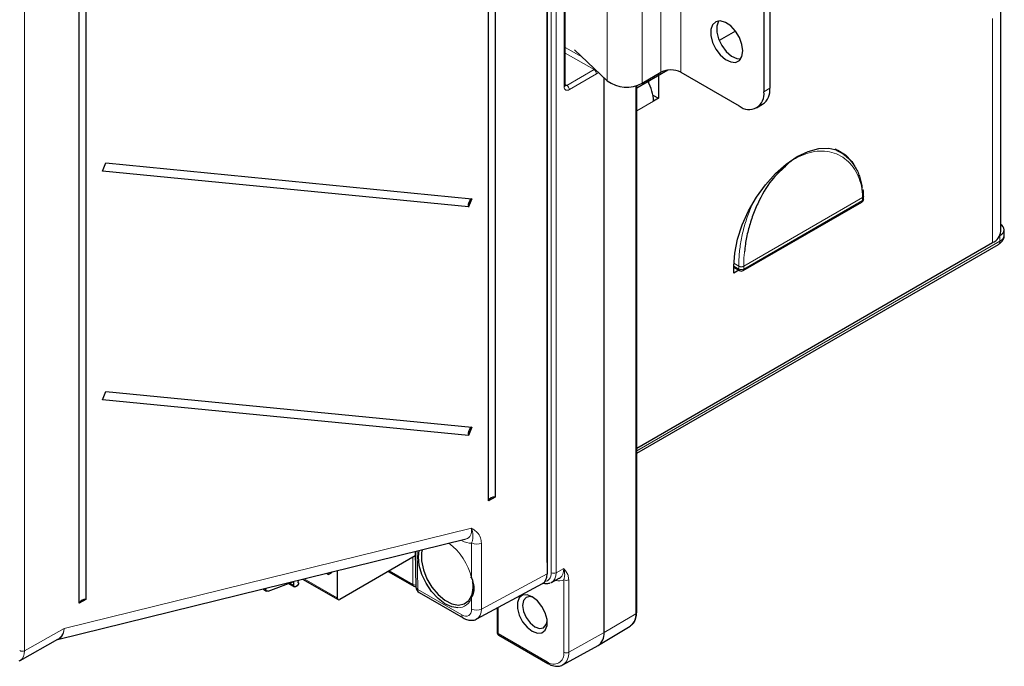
# Paper-space layout 'Blatt2' of a CAD drawing. Header units: millimetres. Extents: x 5 to 418, y 2 to 292.
# Tile 5 of 76: x 140 to 197, y 111 to 148. Entities that reach past the tile are written whole.
import ezdxf

# ---------------------------------------------------------------- set-up
doc = ezdxf.new("R2010")
doc.units = ezdxf.units.MM

psp = doc.layouts.new('Blatt2')

# ---------------------------------------------------------------- linework, layer by layer
at = {"color": 7, "linetype": 'Continuous', "lineweight": 18}
for p, q in [((170.653, 116.74), (170.653, 220.229)), ((170.934, 220.228), (170.934, 116.739)), ((140.556, 197.551), (140.556, 112.284)), ((176.923, 192.701), (176.923, 145.342)), ((178.054, 192.701), (178.054, 145.342)), ((173.85, 192.218), (173.85, 144.859)), ((175.848, 192.081), (175.848, 144.721)), ((171.394, 144.513), (171.394, 149.479)), ((195.873, 135.606), (195.873, 148.42)), ((171.455, 146.765), (172.434, 146.199)), ((173.1, 145.491), (171.455, 146.441)), ((171.545, 144.594), (173.1, 145.491)), ((173.241, 145.247), (171.687, 144.349)), ((171.455, 144.65), (171.545, 144.594)), ((175.479, 114.398), (175.479, 144.573)), ((182.806, 144.232), (183.145, 144.428)), ((176.499, 143.691), (175.535, 143.135)), ((181.66, 134.262), (188.449, 138.181)), ((188.449, 138.176), (181.661, 134.257)), ((181.661, 134.097), (188.449, 138.015)), ((188.449, 138.015), (188.449, 138.176)), ((175.535, 123.701), (196.298, 135.687)), ((196.298, 135.687), (196.298, 136.014)), ((181.081, 134.268), (181.378, 134.097)), ((181.084, 134.429), (181.378, 134.26)), ((181.378, 134.097), (181.378, 134.257)), ((181.661, 134.257), (181.661, 134.097)), ((142.819, 113.544), (166.099, 119.284)), ((165.534, 118.583), (165.498, 118.603)), ((165.534, 118.583), (165.533, 118.612)), ((166.104, 116.439), (166.104, 118.439)), ((166.665, 118.436), (166.665, 114.66)), ((162.751, 116.068), (162.751, 117.628)), ((162.996, 117.987), (163.029, 115.785)), ((170.413, 117.327), (170.413, 117.327)), ((161.4, 116.848), (162.751, 116.068)), ((166.665, 114.66), (170.413, 116.673)), ((170.934, 116.739), (171.371, 116.974)), ((155.711, 116.147), (155.944, 116.013)), ((156.53, 116.392), (158.427, 115.297)), ((171.373, 112.194), (171.373, 116.339)), ((171.653, 116.337), (171.653, 112.192)), ((154.27, 115.835), (154.335, 115.798)), ((163.029, 115.785), (165.539, 114.336)), ((166.104, 114.663), (166.104, 115.34)), ((167.619, 114.756), (167.619, 113.258)), ((175.479, 114.398), (173.67, 113.317)), ((140.556, 112.284), (142.819, 113.544)), ((167.619, 113.258), (170.418, 111.642)), ((171.653, 112.192), (173.67, 113.317))]:
    psp.add_line(p, q, dxfattribs=at)
at = {"color": 7, "linetype": 'Continuous', "lineweight": 25}
for p, q in [((170.413, 219.873), (170.413, 116.673)), ((167.059, 120.842), (167.059, 212.295)), ((167.44, 212.507), (167.44, 121.054)), ((144.064, 198.832), (144.064, 115.218)), ((143.683, 115.006), (143.683, 198.62)), ((183.145, 188.521), (183.145, 144.428)), ((182.806, 188.325), (182.806, 144.232)), ((170.413, 117.327), (170.413, 150.732)), ((171.455, 144.596), (171.455, 149.562)), ((196.342, 136.259), (196.342, 149.073)), ((181.179, 147.7), (180.249, 147.163)), ((171.984, 146.625), (173.85, 144.859)), ((177.308, 145.465), (175.535, 144.442)), ((175.848, 144.721), (176.923, 145.342)), ((177.308, 145.465), (176.782, 145.161)), ((178.054, 145.342), (181.392, 143.415)), ((173.67, 113.317), (173.67, 145.029)), ((176.216, 144.835), (176.216, 144.719)), ((176.782, 145.161), (176.782, 143.855)), ((175.535, 114.478), (175.535, 144.589)), ((176.463, 144.039), (176.782, 143.855)), ((176.782, 143.855), (176.499, 143.691)), ((182.392, 143.316), (182.731, 143.512)), ((187.181, 140.765), (186.882, 140.938)), ((186.958, 140.916), (187.025, 140.855)), ((145.014, 139.692), (145.201, 140.164)), ((145.201, 140.164), (166.109, 138.114)), ((165.922, 137.642), (145.014, 139.692)), ((166.109, 138.114), (165.922, 137.642)), ((181.619, 134.005), (188.407, 137.924)), ((188.507, 138.097), (188.507, 138.258)), ((196.532, 136.014), (196.532, 136.341)), ((196.298, 136.014), (196.28, 136.004)), ((175.535, 123.865), (195.873, 135.606)), ((175.535, 123.566), (196.215, 135.504)), ((181.081, 133.86), (181.081, 134.252)), ((181.081, 134.2), (181.419, 134.005)), ((181.376, 134.03), (181.081, 133.86)), ((145.014, 126.628), (145.201, 127.099)), ((165.922, 124.577), (145.014, 126.628)), ((145.201, 127.099), (166.109, 125.049)), ((166.109, 125.049), (165.922, 124.577)), ((167.44, 121.054), (167.059, 120.842)), ((142.429, 112.916), (165.794, 118.676)), ((162.886, 117.705), (158.571, 115.214)), ((162.882, 117.958), (162.912, 115.942)), ((157.81, 116.708), (157.919, 116.645)), ((157.919, 116.645), (157.888, 116.727)), ((157.976, 116.666), (157.919, 116.645)), ((158.028, 116.686), (157.992, 116.672)), ((158.107, 116.781), (158.076, 116.739)), ((158.427, 116.86), (158.427, 115.297)), ((161.342, 116.814), (162.793, 115.976)), ((154.475, 115.686), (155.944, 116.234)), ((155.654, 116.126), (155.977, 115.94)), ((155.944, 116.013), (155.944, 116.234)), ((156.14, 115.981), (156.037, 115.939)), ((156.203, 116.105), (156.14, 115.981)), ((156.194, 116.31), (156.174, 116.168)), ((156.2, 116.169), (156.176, 116.183)), ((156.447, 116.372), (158.469, 115.204)), ((166.404, 114.104), (170.153, 116.118)), ((170.674, 116.183), (171.112, 116.419)), ((154.171, 115.811), (154.385, 115.688)), ((154.335, 115.851), (154.335, 115.798)), ((163.112, 115.602), (165.622, 114.153)), ((144.064, 115.218), (143.683, 115.006)), ((167.56, 114.725), (167.56, 113.34)), ((173.349, 112.59), (175.167, 113.692)), ((175.167, 113.692), (175.19, 113.707)), ((167.66, 113.166), (170.459, 111.551)), ((140.303, 111.732), (142.459, 112.933)), ((171.322, 111.477), (173.329, 112.579))]:
    psp.add_line(p, q, dxfattribs=at)
at = {"color": 7, "linetype": 'Continuous', "lineweight": 25, "flags": 128}
for points in [[(181.604, 146.559), (181.554, 146.932), (181.41, 147.323), (181.188, 147.688), (180.91, 147.988), (180.609, 148.191), (180.315, 148.275), (180.062, 148.23), (179.876, 148.061), (179.778, 147.788), (179.778, 147.438), (179.876, 147.051), (180.062, 146.668), (180.315, 146.33), (180.609, 146.075), (180.91, 145.93), (181.188, 145.91), (181.41, 146.019), (181.554, 146.243), (181.604, 146.559)], [(180.227, 148.274), (180.216, 148.257), (180.117, 147.983), (180.117, 147.634), (180.216, 147.247), (180.402, 146.864), (180.655, 146.526), (180.948, 146.271), (181.25, 146.126), (181.482, 146.101)], [(181.081, 134.252), (181.136, 135.009), (181.299, 135.808), (181.566, 136.622), (181.928, 137.428), (182.374, 138.201), (182.891, 138.917), (183.463, 139.555), (184.072, 140.096), (184.701, 140.522), (185.33, 140.822), (185.939, 140.985), (186.511, 141.007), (187.028, 140.888), (187.474, 140.63), (187.836, 140.242), (187.933, 140.091)], [(188.507, 138.265), (188.507, 138.264), (188.507, 138.259)], [(196.298, 136.014), (196.397, 136.084), (196.471, 136.164), (196.517, 136.25), (196.532, 136.341), (196.517, 136.431), (196.471, 136.517), (196.397, 136.597), (196.342, 136.639)], [(165.311, 114.734), (164.977, 114.788), (164.578, 114.97), (164.183, 115.27), (163.816, 115.667), (163.502, 116.135), (163.262, 116.644), (163.111, 117.159), (163.06, 117.647), (163.096, 118.011)], [(163.278, 118.056), (163.242, 117.867), (163.242, 117.41), (163.347, 116.907), (163.551, 116.397), (163.838, 115.915), (164.187, 115.497), (164.574, 115.173), (164.97, 114.966), (165.346, 114.892), (165.677, 114.954), (165.936, 115.15), (166.107, 115.465)], [(166.104, 116.439), (166.09, 116.443), (166.08, 116.449), (166.074, 116.456), (166.072, 116.465), (166.075, 116.474), (166.081, 116.484), (166.092, 116.494), (166.107, 116.504)], [(156.037, 115.939), (156.018, 115.933), (156, 115.933), (155.984, 115.937), (155.97, 115.945), (155.959, 115.957), (155.951, 115.973), (155.945, 115.992), (155.944, 116.013)], [(156.174, 116.168), (156.186, 116.172), (156.196, 116.171), (156.204, 116.167), (156.21, 116.159), (156.213, 116.147), (156.212, 116.134), (156.209, 116.119), (156.203, 116.105)], [(154.475, 115.686), (154.447, 115.678), (154.42, 115.677), (154.396, 115.683), (154.375, 115.695), (154.358, 115.713), (154.345, 115.737), (154.338, 115.765), (154.335, 115.798)], [(169.569, 113.39), (169.862, 113.281), (170.119, 113.304), (170.31, 113.457), (170.412, 113.72), (170.412, 114.064), (170.31, 114.445), (170.119, 114.818), (169.862, 115.138), (169.569, 115.366), (169.276, 115.476), (169.019, 115.453), (168.828, 115.3), (168.726, 115.036), (168.726, 114.693), (168.828, 114.312), (169.019, 113.939), (169.276, 113.619), (169.569, 113.39)], [(169.647, 115.317), (169.447, 115.375), (169.218, 115.33), (169.064, 115.154), (169.01, 114.872), (169.064, 114.529), (169.218, 114.175), (169.447, 113.866), (169.718, 113.648)], [(169.718, 113.648), (169.988, 113.554), (170.218, 113.598), (170.371, 113.775), (170.421, 113.976)], [(171.339, 111.486), (171.332, 111.482), (171.322, 111.477)]]:
    psp.add_lwpolyline(points, dxfattribs=at)
at = {"color": 7, "linetype": 'Continuous', "lineweight": 18, "flags": 128}
for points in [[(188.449, 138.181), (188.449, 138.181), (188.449, 138.182), (188.449, 138.182), (188.449, 138.182), (188.449, 138.183), (188.449, 138.183), (188.449, 138.183), (188.449, 138.184)], [(181.378, 134.257), (181.378, 134.258), (181.378, 134.258), (181.378, 134.258), (181.378, 134.259), (181.378, 134.259), (181.378, 134.259), (181.378, 134.26), (181.378, 134.26)], [(181.66, 134.265), (181.66, 134.265), (181.66, 134.264), (181.66, 134.264), (181.66, 134.264), (181.66, 134.263), (181.66, 134.263), (181.66, 134.263), (181.66, 134.262)]]:
    psp.add_lwpolyline(points, dxfattribs=at)
at = {"color": 7, "linetype": 'Continuous', "lineweight": 18}
for centre, radius, start, end in [((172.925, 145.227), 0.317, 3.5222, 56.4778), ((171.358, 144.603), 0.0977, 291.824, 355.5225), ((171.37, 144.33), 0.317, 3.5222, 56.4778), ((188.354, 138.003), 0.0959, 304.0564, 7.2558), ((188.411, 138.27), 0.097, 293.1656, 355.6138), ((188.406, 138.277), 0.102, 294.3929, 350.1015), ((188.407, 138.268), 0.101, 294.3747, 354.3052), ((188.256, 138.176), 0.193, 0.0056, 1.4882), ((188.407, 138.107), 0.101, 294.3747, 354.3052), ((196.102, 135.666), 0.197, 305.0133, 6.2988), ((196.132, 136.054), 0.402, 294.3747, 354.3052), ((181.476, 134.086), 0.0986, 173.7012, 234.9867), ((181.514, 134.545), 0.316, 244.4203, 297.6098), ((181.514, 134.542), 0.316, 244.4132, 297.6089), ((181.519, 134.53), 0.307, 242.6097, 297.3903), ((181.519, 134.37), 0.307, 242.6097, 297.3903), ((181.565, 134.084), 0.0959, 304.0564, 7.2558), ((181.468, 134.257), 0.193, 0.0056, 1.4882), ((162.684, 115.622), 3.517, 13.4242, 53.004), ((166.387, 118.986), 0.616, 242.6574, 296.753), ((170.795, 117.014), 0.308, 242.6565, 296.7662), ((162.89, 116.334), 0.3, 242.4455, 273.9576), ((162.849, 116.057), 0.0988, 173.763, 234.9248), ((163.107, 115.965), 0.196, 186.6561, 246.6845), ((171.514, 116.612), 0.308, 242.6565, 296.7662), ((163.226, 115.763), 0.198, 173.763, 234.9248), ((166.147, 115.402), 0.0751, 122.6532, 234.9801), ((165.32, 115.545), 0.811, 269.3837, 345.4119), ((165.735, 114.315), 0.198, 173.7652, 234.9009), ((166.387, 115.21), 0.616, 242.6574, 296.753), ((174.684, 114.325), 0.798, 309.3476, 5.295), ((175.437, 114.488), 0.099, 295.3879, 354.638), ((167.659, 113.348), 0.0988, 185.0787, 246.2415), ((167.717, 113.247), 0.0988, 173.763, 234.9248), ((140.418, 112.559), 0.308, 242.6574, 296.753), ((170.791, 112.099), 0.59, 230.7967, 9.214), ((170.873, 112.117), 0.783, 306.4551, 5.5541), ((171.514, 112.468), 0.308, 242.6565, 296.7662), ((170.516, 111.631), 0.0988, 173.7656, 234.8967)]:
    psp.add_arc(centre, radius, start, end, dxfattribs=at)
at = {"color": 7, "linetype": 'Continuous', "lineweight": 25}
for centre, radius, start, end in [((177.489, 144.25), 1.23, 62.6097, 117.3903), ((174.958, 146.363), 1.868, 233.6358, 298.4752), ((174.166, 143.605), 2.335, 2.1236, 30.9778), ((181.944, 144.092), 0.873, 230.7967, 9.214), ((182.194, 144.306), 0.959, 304.0564, 7.2558), ((166.35, 137.745), 0.44, 123.1264, 193.6231), ((188.307, 138.097), 0.2, 299.9973, 0), ((188.307, 138.258), 0.2, 0, 1.4827), ((195.541, 136.339), 0.805, 294.3747, 354.3052), ((181.519, 134.178), 0.2, 240.0027, 299.9973), ((166.35, 124.681), 0.44, 123.1264, 193.6231), ((167.392, 120.693), 0.364, 82.3706, 155.8709), ((157.944, 116.776), 0.114, 286.4006, 294.73), ((157.875, 116.873), 0.242, 309.4634, 326.3746), ((162.893, 116.15), 0.2, 240.0027, 275.5788), ((163.312, 115.948), 0.4, 180.8585, 240.0027), ((144.015, 114.857), 0.364, 82.3706, 155.8709), ((158.515, 115.283), 0.0885, 170.7864, 309.2031), ((167.76, 113.34), 0.2, 180, 240.0027), ((172.89, 113.23), 0.785, 303.9678, 6.3937)]:
    psp.add_arc(centre, radius, start, end, dxfattribs=at)
at = {"color": 7, "linetype": 'Continuous', "lineweight": 18}
for centre, major_axis, ratio, start_param, end_param in [((173.097, 145.653), (0.105, 0.17), 0.597161, 3.963072, 4.285552), ((173.236, 145.57), (0.205, 0.343), 0.587369, 3.9534, 4.340352), ((171.682, 144.673), (0.205, 0.343), 0.587362, 2.365155, 3.953394), ((171.543, 144.756), (0.1, 0.173), 0.577715, 3.111489, 3.944662), ((165.246, 119.777), (-0.651, 1.058), 0.527343, 2.97455, 3.939396), ((165.528, 119.94), (-0.773, 1.44), 0.573933, 2.394208, 2.923422), ((169.946, 117.149), (-0.5, 0.866), 0.577206, 2.863255, 3.92692), ((170.088, 117.231), (-0.595, 1.042), 0.577254, 3.12705, 3.929826), ((170.519, 117.463), (-0.605, 1.037), 0.577138, 3.204466, 3.924015), ((170.661, 117.544), (-0.7, 1.213), 0.577206, 2.589927, 3.158877), ((165.539, 114.99), (-0.4, 0.693), 0.577202, 2.356425, 3.92691), ((165.821, 115.153), (-0.589, 1.045), 0.57721, 3.146203, 3.932789), ((141.985, 114.043), (-0.484, 1.11), 0.615241, 3.036609, 4.001455), ((141.985, 114.043), (-0.384, 1.149), 0.657399, 3.264709, 4.058943), ((139.71, 112.775), (-0.597, 1.041), 0.575664, 3.134209, 3.928443)]:
    psp.add_ellipse(centre, major_axis=major_axis, ratio=ratio, start_param=start_param, end_param=end_param, dxfattribs=at)
at = {"color": 7, "linetype": 'Continuous', "lineweight": 25}
for centre, major_axis, ratio, start_param, end_param in [((169.564, 117.164), (-0.6, 1.04), 0.577202, 3.123958, 3.92691), ((170.088, 117.231), (-0.595, 1.042), 0.577254, 3.044032, 3.12705), ((170.519, 117.463), (-0.605, 1.037), 0.577138, 3.121238, 3.204466), ((139.71, 112.775), (-0.597, 1.041), 0.575664, 3.048047, 3.134209)]:
    psp.add_ellipse(centre, major_axis=major_axis, ratio=ratio, start_param=start_param, end_param=end_param, dxfattribs=at)
for points, knots in [([(171.458, 144.569), (171.458, 144.569), (171.457, 144.569), (171.456, 144.587), (171.455, 144.596)], [0, 0, 0, 0, 0.511271, 1, 1, 1, 1]), ([(186.974, 140.863), (187.074, 140.816), (187.262, 140.729), (187.501, 140.548), (187.708, 140.353), (187.89, 140.134), (188.052, 139.887), (188.187, 139.617), (188.295, 139.326), (188.376, 139.028), (188.406, 138.818), (188.42, 138.717)], [0, 0, 0, 0, 0.1308422, 0.2438149, 0.3519251, 0.460767, 0.5707475, 0.6822923, 0.7904524, 0.8993688, 1, 1, 1, 1]), ([(184.024, 139.945), (183.756, 139.703), (183.138, 139.144), (182.537, 138.074), (182.129, 137.077), (181.896, 136.295), (181.75, 135.618), (181.714, 135.223), (181.701, 135.076)], [0, 0, 0, 0, 0.210854, 0.487569, 0.629694, 0.771819, 0.915022, 1, 1, 1, 1]), ([(188.494, 138.261), (188.498, 138.36), (188.504, 138.493), (188.479, 138.612), (188.472, 138.642)], [0, 0, 0, 0, 0.751656, 1, 1, 1, 1]), ([(196.215, 135.504), (196.271, 135.542), (196.387, 135.621), (196.495, 135.799), (196.545, 135.944), (196.531, 136.014), (196.531, 136.015)], [0, 0, 0, 0, 0.317701, 0.664368, 0.99178, 1, 1, 1, 1]), ([(166.104, 116.439), (166.158, 116.269), (166.258, 115.954), (166.213, 115.576), (166.135, 115.406), (166.104, 115.34)], [0, 0, 0, 0, 0.415183, 0.772537, 1, 1, 1, 1]), ([(166.107, 115.465), (166.16, 115.649), (166.227, 115.884), (166.169, 116.165), (166.156, 116.226)], [0, 0, 0, 0, 0.78008, 1, 1, 1, 1]), ([(170.149, 116.165), (170.242, 116.138), (170.398, 116.093), (170.541, 116.142), (170.6, 116.162)], [0, 0, 0, 0, 0.5916982, 1, 1, 1, 1]), ([(175.186, 113.724), (175.231, 113.751), (175.357, 113.827), (175.478, 114.06), (175.531, 114.297), (175.535, 114.445), (175.535, 114.478)], [0, 0, 0, 0, 0.190492, 0.538725, 0.897756, 1, 1, 1, 1]), ([(165.622, 114.153), (165.683, 114.122), (165.835, 114.044), (166.089, 114.011), (166.312, 114.037), (166.399, 114.109), (166.414, 114.122)], [0, 0, 0, 0, 0.241173, 0.593693, 0.927807, 1, 1, 1, 1]), ([(170.459, 111.551), (170.518, 111.52), (170.691, 111.429), (170.961, 111.38), (171.209, 111.403), (171.308, 111.48), (171.334, 111.501)], [0, 0, 0, 0, 0.195892, 0.569203, 0.886099, 1, 1, 1, 1])]:
    psp.add_open_spline(points, degree=3, knots=knots, dxfattribs=at)
at = {"color": 7, "linetype": 'Continuous', "lineweight": 18}
for points, knots in [([(188.449, 138.184), (188.432, 138.403), (188.397, 138.843), (188.146, 139.618), (187.693, 140.241), (187.083, 140.636), (186.56, 140.816), (185.993, 140.859), (185.404, 140.773), (184.822, 140.536), (184.344, 140.286), (184.1, 140.026), (184.024, 139.945)], [0, 0, 0, 0, 0.095602, 0.191209, 0.381361, 0.477729, 0.57409, 0.670756, 0.767408, 0.862276, 0.957142, 1, 1, 1, 1]), ([(181.378, 134.26), (181.378, 134.432), (181.377, 134.722), (181.415, 135.157), (181.467, 135.546), (181.541, 135.949), (181.635, 136.354), (181.749, 136.757), (181.882, 137.155), (181.993, 137.454), (182.065, 137.615), (182.08, 137.647)], [0, 0, 0, 0, 0.165793, 0.27933, 0.393686, 0.510617, 0.628429, 0.7418, 0.855961, 0.971338, 1, 1, 1, 1]), ([(181.701, 135.076), (181.688, 134.973), (181.654, 134.69), (181.658, 134.43), (181.66, 134.265)], [0, 0, 0, 0, 0.361589, 1, 1, 1, 1]), ([(166.099, 119.284), (166.1, 119.283), (166.128, 119.264), (166.238, 119.192), (166.434, 119.045), (166.627, 118.797), (166.654, 118.54), (166.665, 118.436)], [0, 0, 0, 0, 0.002307, 0.104561, 0.400718, 0.755934, 1, 1, 1, 1]), ([(166.104, 118.439), (166.123, 118.497), (166.174, 118.658), (166.19, 118.857), (166.159, 119.091), (166.114, 119.241), (166.1, 119.282), (166.099, 119.284)], [0, 0, 0, 0, 0.193449, 0.539063, 0.875754, 0.996962, 1, 1, 1, 1]), ([(171.371, 116.974), (171.371, 116.973), (171.383, 116.958), (171.43, 116.9), (171.521, 116.779), (171.626, 116.598), (171.645, 116.42), (171.653, 116.337)], [0, 0, 0, 0, 0.003769, 0.088053, 0.348778, 0.695449, 1, 1, 1, 1]), ([(171.371, 116.974), (171.371, 116.973), (171.372, 116.969), (171.378, 116.946), (171.399, 116.861), (171.422, 116.706), (171.424, 116.527), (171.389, 116.396), (171.373, 116.339)], [0, 0, 0, 0, 0.004345, 0.017865, 0.096259, 0.376717, 0.726479, 1, 1, 1, 1])]:
    psp.add_open_spline(points, degree=3, knots=knots, dxfattribs=at)

doc.saveas('drawing.dxf')
